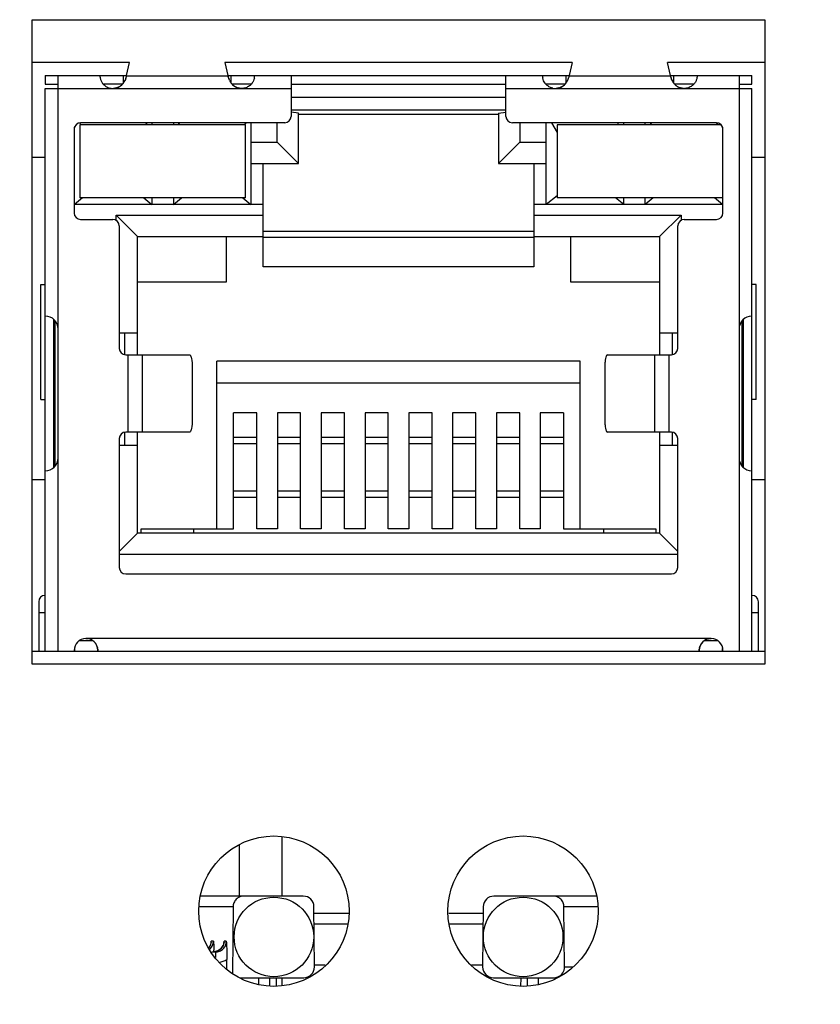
# Model space of a CAD drawing. Extents: x 879 to 1770, y -20 to 610.
# Tile 8 of 26: x 1255 to 1273, y 228 to 251. Entities that reach past the tile are written whole.
import ezdxf

# ---------------------------------------------------------------- set-up
doc = ezdxf.new("R2010")
doc.units = 0
doc.header["$LTSCALE"] = 2
doc.header["$MEASUREMENT"] = 0
doc.header["$PDMODE"] = 3
doc.layers.get('Defpoints').update_dxf_attribs({"linetype": 'CONTINUOUS'})
for name, color, linetype in [('145224712137DXF_CONTIN1144', 7, 'CONTINUOUS'), ('3347099401_HDXF_CONTIN1159', 7, 'CONTINUOUS'), ('3991138000_PDXF_CONTIN1142', 7, 'CONTINUOUS'), ('CHIP-GST5009DXF_CONTIN1161', 7, 'CONTINUOUS'), ('FORM', 7, 'CONTINUOUS'), ('LED1-5_DXF_CONTINUOUS_LINE', 7, 'CONTINUOUS'), ('MT-SDPL003_DXF_CONTINU1152', 7, 'CONTINUOUS'), ('PCB-GIGA_DXF_CONTINUOU1156', 7, 'CONTINUOUS'), ('PW-XRJM-4PORDXF_CONTIN1154', 7, 'CONTINUOUS'), ('RJM_1PORT___DXF_CONTIN1146', 7, 'CONTINUOUS'), ('RJM_1PORT__DDXF_CONTIN1147', 7, 'CONTINUOUS')]:
    doc.layers.add(name, color=color, linetype=linetype)
doc.styles.get("Standard").update_dxf_attribs({"font": 'txt.shx', "width": 0.75, "oblique": 15})
doc.dimstyles.get("Standard").update_dxf_attribs({"dimtxt": 0.18, "dimasz": 0.18, "dimexe": 0.18, "dimexo": 0.0625, "dimgap": 0.09, "dimtad": 0, "dimtih": 1, "dimtoh": 1, "dimdec": 4, "dimzin": 0, "dimdsep": 46, "dimtxsty": 'Standard', "dimcen": 0.09, "dimadec": 0, "dimazin": 0, "dimtfac": 1, "dimtdec": 4, "dimtofl": 0, "dimtmove": 0, "dimatfit": 3, "dimfxl": 0, "dimtolj": 1, "dimtzin": 0, "dimarcsym": 0})

# ---------------------------------------------------------------- blocks, each defined once
blk = doc.blocks.new('*D8')
at = {"layer": 'Defpoints', "color": 0}
for p in [(1340.568, 243.907), (1195.268, 242.107), (1340.568, 134.69)]:
    blk.add_point(p, dxfattribs=at)
at = {"layer": 'FORM', "color": 0, "lineweight": -2}
for p, q in [((1340.568, 243.107), (1340.568, 133.89)), ((1195.268, 241.307), (1195.268, 133.89)), ((1198.268, 134.69), (1337.568, 134.69))]:
    blk.add_line(p, q, dxfattribs=at)
at = {"layer": 'FORM', "color": 0}
for points in [[(1198.268, 135.19), (1198.268, 134.19), (1195.268, 134.69)], [(1337.568, 135.19), (1337.568, 134.19), (1340.568, 134.69)]]:
    blk.add_solid(points, dxfattribs=at)
at = {"layer": 'FORM', "color": 0, "insert": (1267.918, 136.99), "char_height": 3, "attachment_point": 5}
blk.add_mtext('\\A1;145.30', dxfattribs=at)

msp = doc.modelspace()

# ---------------------------------------------------------------- linework, layer by layer
at = {"layer": '145224712137DXF_CONTIN1144', "color": 7, "linetype": 'Continuous'}
for p, q in [((1260.768, 230.407), (1260.768, 231.79)), ((1259.768, 230.407), (1259.768, 231.6)), ((1260.768, 228.337), (1260.768, 228.507))]:
    msp.add_line(p, q, dxfattribs=at)
at = {"layer": '3347099401_HDXF_CONTIN1159', "color": 7, "linetype": 'Continuous'}
for p, q in [((1254.948, 247.607), (1255.248, 247.607)), ((1271.698, 247.607), (1271.998, 247.607))]:
    msp.add_line(p, q, dxfattribs=at)
at = {"layer": '3991138000_PDXF_CONTIN1142', "color": 7, "linetype": 'Continuous'}
for p, q in [((1254.948, 235.807), (1254.948, 250.807)), ((1254.948, 250.807), (1271.998, 250.807)), ((1271.998, 250.807), (1271.998, 235.807)), ((1257.215, 249.807), (1254.948, 249.807)), ((1267.515, 249.807), (1259.432, 249.807)), ((1271.998, 249.807), (1269.732, 249.807)), ((1271.998, 235.807), (1254.948, 235.807))]:
    msp.add_line(p, q, dxfattribs=at)
for centre in [(1260.573, 230.057), (1266.373, 230.057)]:
    msp.add_circle(centre, 1.75, dxfattribs=at)
at = {"layer": 'CHIP-GST5009DXF_CONTIN1161', "color": 7, "linetype": 'Continuous'}
for p, q in [((1254.948, 240.103), (1255.248, 240.103)), ((1271.698, 240.107), (1271.998, 240.107))]:
    msp.add_line(p, q, dxfattribs=at)
at = {"layer": 'LED1-5_DXF_CONTINUOUS_LINE', "color": 7, "linetype": 'Continuous'}
for p, q in [((1256.058, 248.357), (1256.058, 246.657)), ((1259.908, 248.357), (1256.058, 248.357)), ((1259.908, 246.657), (1259.908, 248.357)), ((1270.983, 248.357), (1267.163, 248.357)), ((1267.163, 248.357), (1267.163, 246.657)), ((1259.908, 246.657), (1256.058, 246.657)), ((1271.013, 246.657), (1267.163, 246.657))]:
    msp.add_line(p, q, dxfattribs=at)
at = {"layer": 'MT-SDPL003_DXF_CONTINU1152', "color": 7, "linetype": 'Continuous'}
for p, q in [((1261.254, 230.407), (1258.873, 230.407)), ((1268.075, 230.407), (1265.693, 230.407)), ((1259.623, 230.159), (1258.842, 230.159)), ((1259.623, 230.159), (1259.61, 228.603)), ((1261.516, 228.759), (1261.504, 230.159)), ((1265.443, 230.159), (1265.431, 228.759)), ((1268.102, 230.159), (1267.324, 230.159)), ((1267.336, 228.759), (1267.324, 230.159)), ((1261.505, 230.007), (1262.322, 230.007)), ((1264.644, 230.007), (1265.442, 230.007)), ((1262.277, 229.757), (1261.507, 229.757)), ((1265.44, 229.757), (1264.649, 229.757)), ((1259.091, 229.254), (1259.058, 229.206)), ((1259.112, 229.336), (1259.091, 229.254)), ((1259.112, 229.337), (1259.114, 229.355)), ((1259.166, 229.355), (1259.114, 229.355)), ((1259.411, 229.336), (1259.389, 229.254)), ((1259.411, 229.337), (1259.412, 229.355)), ((1259.465, 229.355), (1259.412, 229.355)), ((1259.124, 229.107), (1259.213, 229.107)), ((1259.213, 229.107), (1259.213, 228.975)), ((1259.476, 228.715), (1259.478, 228.933)), ((1261.516, 228.807), (1261.769, 228.807)), ((1265.168, 228.807), (1265.431, 228.807)), ((1267.336, 228.759), (1267.519, 228.759)), ((1259.795, 228.507), (1261.266, 228.507)), ((1260.223, 228.356), (1260.223, 228.507)), ((1260.473, 228.507), (1260.473, 228.321)), ((1260.623, 228.507), (1260.625, 228.307)), ((1265.681, 228.507), (1267.085, 228.507)), ((1266.322, 228.307), (1266.324, 228.507)), ((1266.473, 228.322), (1266.473, 228.507)), ((1266.723, 228.507), (1266.723, 228.361))]:
    msp.add_line(p, q, dxfattribs=at)
msp.add_lwpolyline([(1259.389, 229.254), (1259.34, 229.182), (1259.268, 229.131), (1259.183, 229.108)], dxfattribs=at)
for centre in [(1260.573, 229.457), (1266.373, 229.457)]:
    msp.add_circle(centre, 0.925, dxfattribs=at)
for centre, radius, start, end in [((1261.254, 230.157), 0.25, 0.5121, 90.0147), ((1265.693, 230.157), 0.25, 89.9853, 179.4879), ((1258.864, 229.358), 0.249, 321.931, 337.0731), ((1258.917, 229.357), 0.249, 314.6641, 359.4558), ((1258.865, 229.357), 0.249, 337.1365, 344.9037), ((1258.864, 229.357), 0.249, 344.8612, 359.4237), ((1259.163, 229.358), 0.25, 309.3006, 337.0517), ((1259.164, 229.357), 0.249, 337.1365, 344.9037), ((1259.163, 229.357), 0.249, 344.8612, 359.4237), ((1258.916, 229.358), 0.25, 311.5146, 314.7218), ((1254.129, 228.976), 5.051, 1.4861, 1.9337), ((1259.16, 229.364), 0.257, 281.6446, 285.9941), ((1259.161, 229.359), 0.251, 285.9654, 293.715), ((1259.161, 229.36), 0.253, 293.7396, 309.3118), ((1259.212, 229.361), 0.504, 279.8853, 301.8791), ((1261.266, 228.757), 0.25, 269.9849, 0.4882), ((1265.681, 228.757), 0.25, 179.5117, 270.0151), ((1267.086, 228.757), 0.25, 291.7653, 0.458), ((1267.085, 228.76), 0.253, 270.0681, 291.7419)]:
    msp.add_arc(centre, radius, start, end, dxfattribs=at)
for points, start_tangent, end_tangent in [([(1259.874, 230.407), (1259.78, 230.389), (1259.697, 230.334), (1259.642, 230.252), (1259.623, 230.159)], (-1, 0), (-0.008751, -0.999962)), ([(1267.324, 230.159), (1267.304, 230.254), (1267.249, 230.335), (1267.168, 230.388), (1267.073, 230.407)], (-0.008751, 0.999962), (-1, 0)), ([(1259.166, 229.355), (1259.172, 229.252), (1259.177, 229.146)], (0.065695, -0.99784), (0.033749, -0.99943)), ([(1259.213, 229.107), (1259.309, 229.126), (1259.391, 229.18), (1259.445, 229.26), (1259.465, 229.355)], (1, 0.000208), (0.008951, 0.99996)), ([(1259.465, 229.355), (1259.471, 229.252), (1259.476, 229.146), (1259.478, 229.038), (1259.478, 228.933)], (0.065695, -0.99784), (-0.008755, -0.999962))]:
    msp.add_spline(points, degree=3, dxfattribs=dict(at, start_tangent=start_tangent, end_tangent=end_tangent))
at = {"layer": 'PCB-GIGA_DXF_CONTINUOU1156', "color": 7, "linetype": 'Continuous'}
for p, q in [((1254.948, 236.107), (1255.248, 236.107)), ((1255.923, 236.107), (1256.473, 236.107)), ((1270.473, 236.107), (1271.023, 236.107)), ((1271.698, 236.107), (1271.998, 236.107))]:
    msp.add_line(p, q, dxfattribs=at)
at = {"layer": 'PW-XRJM-4PORDXF_CONTIN1154', "color": 7, "linetype": 'Continuous'}
for p, q in [((1258.698, 238.957), (1258.698, 238.857)), ((1268.248, 238.857), (1268.248, 238.957))]:
    msp.add_line(p, q, dxfattribs=at)
at = {"layer": 'RJM_1PORT___DXF_CONTIN1146', "color": 6, "linetype": 'Continuous'}
for p, q in [((1257.142, 249.505), (1257.215, 249.807)), ((1259.432, 249.807), (1259.504, 249.505)), ((1267.515, 249.807), (1267.442, 249.505)), ((1269.804, 249.505), (1269.732, 249.807)), ((1255.248, 249.507), (1255.248, 249.307)), ((1255.248, 249.507), (1257.142, 249.507)), ((1255.548, 236.107), (1255.548, 249.507)), ((1256.523, 249.503), (1256.523, 249.506)), ((1256.523, 249.503), (1256.523, 249.499)), ((1256.524, 249.49), (1256.523, 249.498)), ((1257.073, 249.337), (1257.073, 249.507)), ((1259.508, 249.493), (1257.139, 249.493)), ((1259.504, 249.507), (1267.442, 249.507)), ((1259.573, 249.507), (1259.573, 249.338)), ((1260.123, 249.507), (1260.123, 249.503)), ((1260.973, 249.507), (1260.973, 248.557)), ((1265.973, 248.557), (1265.973, 249.507)), ((1266.823, 249.503), (1266.823, 249.507)), ((1266.823, 249.507), (1266.823, 249.507)), ((1266.823, 249.503), (1266.823, 249.498)), ((1267.373, 249.337), (1267.373, 249.507)), ((1269.808, 249.493), (1267.439, 249.493)), ((1269.804, 249.507), (1271.698, 249.507)), ((1269.873, 249.507), (1269.873, 249.338)), ((1270.423, 249.507), (1270.423, 249.503)), ((1271.398, 249.507), (1271.398, 236.107)), ((1271.698, 249.307), (1271.698, 249.507)), ((1255.248, 249.307), (1255.548, 249.307)), ((1255.248, 236.107), (1255.248, 249.207)), ((1255.248, 249.207), (1256.824, 249.207)), ((1256.824, 249.207), (1259.822, 249.207)), ((1259.823, 249.207), (1260.973, 249.207)), ((1260.973, 249.307), (1265.973, 249.307)), ((1265.973, 249.207), (1267.124, 249.207)), ((1267.124, 249.207), (1270.122, 249.207)), ((1270.123, 249.207), (1271.698, 249.207)), ((1271.398, 249.307), (1271.698, 249.307)), ((1271.698, 236.107), (1271.698, 249.207)), ((1255.923, 248.257), (1255.923, 246.307)), ((1260.823, 248.407), (1256.073, 248.407)), ((1270.873, 248.407), (1266.123, 248.407)), ((1271.023, 246.307), (1271.023, 248.257)), ((1256.073, 246.157), (1256.823, 246.157)), ((1270.123, 246.157), (1270.873, 246.157)), ((1256.973, 246.007), (1256.973, 243.157)), ((1269.973, 243.157), (1269.973, 246.007)), ((1260.323, 245.887), (1266.623, 245.887)), ((1266.623, 245.737), (1260.323, 245.737)), ((1255.148, 241.967), (1255.148, 244.647)), ((1255.148, 244.647), (1255.248, 244.647)), ((1271.798, 244.647), (1271.698, 244.647)), ((1271.798, 241.967), (1271.798, 244.647)), ((1255.448, 240.387), (1255.448, 243.831)), ((1255.474, 243.803), (1255.474, 240.41)), ((1271.473, 240.41), (1271.473, 243.804)), ((1271.498, 243.827), (1271.498, 240.383)), ((1257.123, 243.007), (1258.613, 243.007)), ((1257.173, 243.007), (1257.173, 241.207)), ((1257.516, 241.207), (1257.516, 243.007)), ((1268.333, 243.007), (1269.823, 243.007)), ((1269.43, 243.007), (1269.43, 241.207)), ((1269.773, 241.207), (1269.773, 243.007)), ((1258.673, 242.707), (1258.673, 241.507)), ((1268.273, 242.707), (1268.273, 241.507)), ((1255.148, 241.967), (1255.248, 241.967)), ((1271.798, 241.967), (1271.698, 241.967)), ((1258.613, 241.207), (1257.123, 241.207)), ((1269.823, 241.207), (1268.333, 241.207)), ((1256.973, 241.057), (1256.973, 238.057)), ((1259.633, 241.087), (1260.173, 241.087)), ((1260.173, 240.937), (1259.633, 240.937)), ((1260.653, 241.087), (1261.193, 241.087)), ((1261.193, 240.937), (1260.653, 240.937)), ((1261.673, 241.087), (1262.213, 241.087)), ((1262.213, 240.937), (1261.673, 240.937)), ((1262.693, 241.087), (1263.233, 241.087)), ((1263.233, 240.937), (1262.693, 240.937)), ((1263.713, 241.087), (1264.253, 241.087)), ((1264.253, 240.937), (1263.713, 240.937)), ((1264.733, 241.087), (1265.273, 241.087)), ((1265.273, 240.937), (1264.733, 240.937)), ((1265.753, 241.087), (1266.293, 241.087)), ((1266.293, 240.937), (1265.753, 240.937)), ((1266.773, 241.087), (1267.313, 241.087)), ((1267.313, 240.937), (1266.773, 240.937)), ((1269.973, 238.057), (1269.973, 241.057)), ((1259.633, 239.837), (1260.173, 239.837)), ((1260.653, 239.837), (1261.193, 239.837)), ((1261.673, 239.837), (1262.213, 239.837)), ((1262.693, 239.837), (1263.233, 239.837)), ((1263.713, 239.837), (1264.253, 239.837)), ((1264.733, 239.837), (1265.273, 239.837)), ((1265.753, 239.837), (1266.293, 239.837)), ((1266.773, 239.837), (1267.313, 239.837)), ((1260.173, 239.687), (1259.633, 239.687)), ((1261.193, 239.687), (1260.653, 239.687)), ((1262.213, 239.687), (1261.673, 239.687)), ((1263.233, 239.687), (1262.693, 239.687)), ((1264.253, 239.687), (1263.713, 239.687)), ((1265.273, 239.687), (1264.733, 239.687)), ((1266.293, 239.687), (1265.753, 239.687)), ((1267.313, 239.687), (1266.773, 239.687)), ((1257.123, 237.907), (1269.823, 237.907)), ((1255.098, 237.257), (1255.098, 236.107)), ((1271.848, 236.107), (1271.848, 237.257)), ((1255.098, 237.007), (1255.248, 237.007)), ((1271.698, 237.007), (1271.848, 237.007)), ((1270.753, 236.407), (1256.193, 236.407)), ((1255.248, 236.107), (1255.923, 236.107)), ((1255.923, 236.127), (1255.923, 236.107)), ((1256.473, 236.107), (1256.473, 236.127)), ((1256.473, 236.107), (1270.473, 236.107)), ((1270.473, 236.124), (1270.473, 236.107)), ((1271.023, 236.107), (1271.023, 236.127)), ((1271.023, 236.107), (1271.698, 236.107))]:
    msp.add_line(p, q, dxfattribs=at)
at = {"layer": 'RJM_1PORT___DXF_CONTIN1146', "color": 2, "linetype": 'Continuous'}
for p, q in [((1259.518, 249.455), (1259.508, 249.493)), ((1269.818, 249.455), (1269.808, 249.493)), ((1256.824, 249.207), (1256.824, 249.207)), ((1259.823, 249.207), (1259.822, 249.207)), ((1267.124, 249.207), (1267.124, 249.207)), ((1270.122, 249.207), (1270.123, 249.207))]:
    msp.add_line(p, q, dxfattribs=at)
at = {"layer": 'RJM_1PORT___DXF_CONTIN1146', "color": 6, "linetype": 'Continuous'}
for centre, radius, start, end in [((1256.446, 249.506), 0.0771, 359.9884, 0.6697), ((1256.737, 249.504), 0.214, 181.3737, 181.6785), ((1256.832, 249.509), 0.309, 183.6358, 187.2577), ((1256.828, 249.509), 0.304, 187.2218, 191.9945), ((1256.83, 249.51), 0.307, 192.0595, 197.5954), ((1256.835, 249.511), 0.312, 197.5309, 203.4699), ((1256.813, 249.501), 0.288, 203.4411, 210.3185), ((1259.815, 249.509), 0.309, 347.8582, 356.3516), ((1259.971, 249.503), 0.153, 358.6989, 359.9512), ((1259.915, 249.504), 0.209, 358.4186, 358.752), ((1259.888, 249.505), 0.236, 356.3654, 358.3816), ((1267.034, 249.504), 0.211, 181.6915, 182.4021), ((1267.072, 249.506), 0.248, 182.4267, 183.626), ((1267.13, 249.509), 0.307, 183.6211, 192.0237), ((1270.247, 249.503), 0.176, 358.3287, 359.924), ((1270.196, 249.505), 0.228, 356.3013, 358.3145), ((1256.824, 249.51), 0.303, 251.3928, 269.9898), ((1267.128, 249.511), 0.306, 214.7534, 216.5198), ((1267.123, 249.508), 0.301, 259.2573, 270.0236), ((1260.823, 248.557), 0.15, 270, 360), ((1266.123, 248.557), 0.15, 180, 270), ((1256.073, 248.257), 0.15, 90, 180), ((1270.873, 248.257), 0.15, 360, 90), ((1256.073, 246.307), 0.15, 180, 270), ((1256.823, 246.007), 0.15, 0, 90), ((1270.123, 246.007), 0.15, 90, 180), ((1270.873, 246.307), 0.15, 270, 360), ((1255.248, 243.607), 0.3, 0, 90), ((1271.698, 243.607), 0.3, 90, 180), ((1257.123, 243.157), 0.15, 180, 270), ((1269.823, 243.157), 0.15, 270, 0), ((1257.123, 241.057), 0.15, 90, 180), ((1269.823, 241.057), 0.15, 360, 90), ((1255.248, 240.607), 0.3, 270, 0), ((1271.698, 240.607), 0.3, 180, 270), ((1257.123, 238.057), 0.15, 180, 270), ((1269.823, 238.057), 0.15, 270, 0), ((1255.248, 237.257), 0.15, 90, 180), ((1271.698, 237.257), 0.15, 360, 90), ((1256.203, 236.127), 0.28, 92.0467, 180), ((1270.743, 236.127), 0.28, 360, 87.9533), ((1256.193, 236.127), 0.28, 359.4164, 0), ((1270.753, 236.127), 0.28, 180, 180.5817)]:
    msp.add_arc(centre, radius, start, end, dxfattribs=at)
at = {"layer": 'RJM_1PORT___DXF_CONTIN1146', "color": 2, "linetype": 'Continuous'}
for centre, radius, start, end in [((1256.799, 249.535), 0.338, 322.8628, 331.2518), ((1256.804, 249.532), 0.333, 322.7754, 331.2998), ((1256.786, 249.543), 0.354, 331.1935, 335.036), ((1256.809, 249.529), 0.327, 331.3088, 335.4636), ((1256.294, 249.717), 0.876, 341.3986, 342.3967), ((1256.683, 249.581), 0.464, 341.9371, 343.821), ((1260.427, 249.739), 0.952, 197.3678, 198.3207), ((1259.967, 249.582), 0.467, 195.8341, 197.7784), ((1259.865, 249.545), 0.358, 204.193, 208.0946), ((1259.838, 249.53), 0.328, 203.7324, 207.9921), ((1259.849, 249.536), 0.34, 208.0404, 215.8442), ((1259.844, 249.533), 0.334, 208.0049, 215.9488), ((1267.099, 249.535), 0.338, 322.9032, 331.2792), ((1267.104, 249.532), 0.333, 322.8159, 331.3275), ((1267.086, 249.543), 0.354, 331.221, 335.0574), ((1267.109, 249.529), 0.327, 331.3364, 335.4845), ((1266.593, 249.717), 0.877, 341.4087, 342.4049), ((1266.982, 249.581), 0.464, 341.9468, 343.8274), ((1270.727, 249.739), 0.953, 197.3604, 198.3112), ((1270.267, 249.582), 0.467, 195.8292, 197.7692), ((1270.165, 249.545), 0.358, 204.1739, 208.0689), ((1270.138, 249.53), 0.328, 203.714, 207.9663), ((1270.149, 249.536), 0.34, 208.0148, 215.8067), ((1270.144, 249.533), 0.334, 207.979, 215.911), ((1256.821, 249.543), 0.336, 270.5346, 273.2058), ((1256.824, 249.506), 0.299, 270.0017, 272.9359), ((1256.824, 249.507), 0.3, 272.9305, 288.5219), ((1256.829, 249.499), 0.291, 285.6465, 288.0182), ((1256.824, 249.509), 0.302, 288.518, 296.1255), ((1256.822, 249.513), 0.307, 296.1487, 306.0689), ((1256.819, 249.518), 0.312, 301.8273, 311.3494), ((1256.819, 249.516), 0.31, 306.071, 308.8211), ((1256.812, 249.524), 0.321, 308.856, 317.7644), ((1256.815, 249.522), 0.318, 311.3705, 317.7443), ((1256.808, 249.529), 0.328, 317.7363, 322.8601), ((1256.805, 249.531), 0.331, 317.7336, 321.3103), ((1256.803, 249.533), 0.334, 321.3062, 322.7827), ((1259.846, 249.534), 0.337, 215.9382, 217.6388), ((1259.84, 249.529), 0.329, 215.8443, 221.6891), ((1259.844, 249.533), 0.334, 217.6325, 221.6782), ((1259.835, 249.525), 0.322, 221.6489, 230.1873), ((1259.832, 249.522), 0.318, 221.6852, 227.9176), ((1259.828, 249.518), 0.313, 227.9384, 230.3961), ((1259.828, 249.519), 0.313, 230.3931, 237.6089), ((1259.828, 249.516), 0.311, 230.2222, 232.9043), ((1259.825, 249.513), 0.307, 232.9059, 237.5555), ((1259.825, 249.514), 0.307, 237.6018, 243.8078), ((1259.823, 249.509), 0.302, 243.8417, 250.6142), ((1259.823, 249.508), 0.301, 250.6153, 251.4275), ((1259.818, 249.499), 0.291, 251.4473, 254.4707), ((1259.822, 249.507), 0.3, 251.4268, 267.0627), ((1259.827, 249.549), 0.342, 266.718, 269.3399), ((1259.822, 249.506), 0.299, 267.0641, 269.9983), ((1267.121, 249.543), 0.336, 270.6431, 273.2172), ((1267.124, 249.506), 0.299, 270.0017, 272.9359), ((1267.124, 249.507), 0.3, 272.9303, 288.613), ((1267.128, 249.499), 0.291, 285.6433, 288.1061), ((1267.124, 249.509), 0.302, 288.609, 296.2044), ((1267.122, 249.513), 0.307, 296.2276, 306.1335), ((1267.119, 249.518), 0.312, 301.8984, 311.4072), ((1267.119, 249.516), 0.31, 306.1355, 308.8819), ((1267.112, 249.524), 0.321, 308.9166, 317.8093), ((1267.115, 249.522), 0.318, 311.4283, 317.7895), ((1267.108, 249.529), 0.328, 317.7816, 322.9005), ((1267.105, 249.531), 0.331, 317.7786, 321.3512), ((1267.103, 249.533), 0.334, 321.3471, 322.8231), ((1270.146, 249.534), 0.337, 215.9005, 217.5994), ((1270.14, 249.529), 0.329, 215.8068, 221.643), ((1270.144, 249.533), 0.334, 217.5931, 221.6324), ((1270.135, 249.525), 0.322, 221.6033, 230.1278), ((1270.132, 249.522), 0.318, 221.6391, 227.8605), ((1270.128, 249.518), 0.313, 227.8812, 230.336), ((1270.128, 249.516), 0.311, 230.1626, 232.841), ((1270.129, 249.519), 0.313, 230.333, 237.5377), ((1270.125, 249.513), 0.307, 232.8425, 237.4838), ((1270.125, 249.514), 0.307, 237.5307, 243.7277), ((1270.123, 249.509), 0.302, 243.7615, 250.5248), ((1270.123, 249.508), 0.301, 250.5259, 251.3398), ((1270.118, 249.499), 0.291, 251.3599, 254.4738), ((1270.122, 249.507), 0.3, 251.3391, 267.0628), ((1270.127, 249.549), 0.342, 266.7048, 269.2311), ((1270.122, 249.506), 0.299, 267.0641, 269.9983), ((1256.193, 236.127), 0.28, 0, 90), ((1256.188, 236.112), 0.296, 78.6703, 79.4507), ((1256.188, 236.109), 0.299, 76.729, 78.6744), ((1256.19, 236.117), 0.29, 68.4794, 76.7611), ((1256.193, 236.126), 0.281, 65.759, 68.4481), ((1256.194, 236.127), 0.28, 59.6815, 65.7603), ((1256.196, 236.13), 0.276, 52.917, 59.6897), ((1256.197, 236.132), 0.274, 50.0237, 52.8992), ((1256.193, 236.128), 0.28, 42.5805, 50.0098), ((1256.189, 236.124), 0.285, 34.9168, 42.5873), ((1256.197, 236.129), 0.276, 26.1664, 34.9518), ((1270.753, 236.127), 0.28, 90, 180), ((1270.75, 236.129), 0.276, 144.4776, 154.5526), ((1270.756, 236.125), 0.284, 138.8058, 144.5194), ((1270.756, 236.125), 0.283, 129.503, 138.8135), ((1270.754, 236.127), 0.281, 127.1337, 129.4948), ((1270.753, 236.128), 0.279, 122.88, 127.1345), ((1256.21, 236.136), 0.261, 20.5001, 26.1393), ((1256.067, 236.096), 0.41, 10.4842, 12.9221), ((1270.874, 236.097), 0.404, 166.9406, 169.3758), ((1270.737, 236.136), 0.261, 154.5894, 158.7544)]:
    msp.add_arc(centre, radius, start, end, dxfattribs=at)
at = {"layer": 'RJM_1PORT___DXF_CONTIN1146', "color": 6, "linetype": 'Continuous'}
for points, start_tangent, end_tangent in [([(1256.564, 249.356), (1256.585, 249.325), (1256.612, 249.294), (1256.645, 249.266), (1256.684, 249.241), (1256.727, 249.223)], (0.505696, -0.862712), (0.947841, -0.318744)), ([(1257.142, 249.505), (1257.141, 249.501), (1257.141, 249.497), (1257.139, 249.493)], (-0.233849, -0.972273), (-0.271244, -0.962511)), ([(1259.508, 249.493), (1259.506, 249.497), (1259.506, 249.501), (1259.504, 249.505)], (-0.271244, 0.962511), (-0.233849, 0.972273)), ([(1260.117, 249.445), (1260.097, 249.384), (1260.064, 249.329)], (-0.210127, -0.977674), (-0.595539, -0.803326)), ([(1266.877, 249.337), (1266.849, 249.385), (1266.83, 249.445)], (-0.570035, 0.82162), (-0.207896, 0.978151)), ([(1267.442, 249.505), (1267.441, 249.501), (1267.441, 249.497), (1267.439, 249.493)], (-0.233849, -0.972273), (-0.271244, -0.962511)), ([(1269.808, 249.493), (1269.806, 249.497), (1269.806, 249.501), (1269.804, 249.505)], (-0.271242, 0.962511), (-0.233849, 0.972273)), ([(1270.382, 249.355), (1270.361, 249.324), (1270.334, 249.294), (1270.301, 249.265), (1270.262, 249.241), (1270.219, 249.223)], (-0.506958, -0.861971), (-0.94824, -0.317556)), ([(1270.417, 249.446), (1270.409, 249.417), (1270.398, 249.386), (1270.382, 249.355)], (-0.207165, -0.978306), (-0.506958, -0.861971)), ([(1270.423, 249.49), (1270.421, 249.47), (1270.417, 249.446)], (-0.063195, -0.998001), (-0.207165, -0.978306)), ([(1259.919, 249.223), (1259.826, 249.207)], (-0.946717, -0.322068), (-1, -0.000001)), ([(1260.064, 249.329), (1260.06, 249.323), (1260.001, 249.265), (1259.919, 249.223)], (-0.595539, -0.803326), (-0.946717, -0.322068)), ([(1267.067, 249.212), (1267.007, 249.231), (1266.945, 249.266), (1266.888, 249.321), (1266.882, 249.329)], (-0.982353, 0.187037), (-0.59509, 0.803659)), ([(1270.219, 249.223), (1270.173, 249.211), (1270.126, 249.207)], (-0.94824, -0.317556), (-1, 0)), ([(1258.613, 243.007), (1258.632, 242.992), (1258.649, 242.95), (1258.662, 242.883), (1258.67, 242.799), (1258.673, 242.707)], (1, 0), (0, -1)), ([(1268.333, 243.007), (1268.315, 242.992), (1268.298, 242.95), (1268.285, 242.883), (1268.276, 242.799), (1268.273, 242.707)], (-1, 0), (0, -1)), ([(1258.673, 241.507), (1258.67, 241.414), (1258.662, 241.331), (1258.648, 241.264), (1258.632, 241.221), (1258.613, 241.207)], (0, -1), (-1, 0)), ([(1268.273, 241.507), (1268.276, 241.414), (1268.285, 241.331), (1268.298, 241.264), (1268.315, 241.221), (1268.333, 241.207)], (0, -1), (1, 0))]:
    msp.add_spline(points, degree=3, dxfattribs=dict(at, start_tangent=start_tangent, end_tangent=end_tangent))
at = {"layer": 'RJM_1PORT___DXF_CONTIN1146', "color": 2, "linetype": 'Continuous'}
for points, start_tangent, end_tangent in [([(1257.124, 249.437), (1257.106, 249.393)], (-0.319865, -0.947463), (-0.415434, -0.909624)), ([(1257.124, 249.437), (1257.108, 249.398), (1257.107, 249.393)], (-0.310286, -0.950643), (-0.42215, -0.906526)), ([(1257.139, 249.493), (1257.129, 249.453), (1257.128, 249.452)], (-0.254782, -0.966998), (-0.278864, -0.960331)), ([(1257.139, 249.493), (1257.128, 249.452)], (-0.183896, -0.982946), (-0.302417, -0.953176)), ([(1259.518, 249.455), (1259.508, 249.493)], (-0.29842, 0.954435), (-0.184471, 0.982838)), ([(1259.538, 249.398), (1259.536, 249.403), (1259.522, 249.439)], (-0.409948, 0.912109), (-0.305583, 0.952165)), ([(1259.538, 249.398), (1259.522, 249.439)], (-0.402726, 0.915321), (-0.315259, 0.949006)), ([(1267.424, 249.438), (1267.407, 249.394)], (-0.319696, -0.94752), (-0.415102, -0.909775)), ([(1267.424, 249.437), (1267.409, 249.398), (1267.407, 249.394)], (-0.310125, -0.950696), (-0.421811, -0.906684)), ([(1267.439, 249.493), (1267.429, 249.453), (1267.428, 249.452)], (-0.254821, -0.966988), (-0.278758, -0.960361)), ([(1267.439, 249.493), (1267.428, 249.452)], (-0.184035, -0.98292), (-0.302281, -0.953219)), ([(1269.818, 249.455), (1269.808, 249.493)], (-0.298296, 0.954473), (-0.184616, 0.982811)), ([(1269.838, 249.398), (1269.822, 249.44)], (-0.402432, 0.91545), (-0.315099, 0.949059)), ([(1269.838, 249.398), (1269.836, 249.403), (1269.822, 249.439)], (-0.409644, 0.912245), (-0.305431, 0.952214)), ([(1256.907, 249.219), (1256.84, 249.208)], (-0.962919, -0.269791), (-0.998431, -0.055987)), ([(1256.983, 249.252), (1256.918, 249.222)], (-0.849183, -0.528099), (-0.950929, -0.309408)), ([(1259.725, 249.223), (1259.661, 249.254)], (-0.947979, 0.318331), (-0.843943, 0.536433)), ([(1259.807, 249.208), (1259.74, 249.219)], (-0.998356, 0.057323), (-0.963451, 0.267886)), ([(1267.207, 249.219), (1267.14, 249.208)], (-0.962932, -0.269745), (-0.998421, -0.056182)), ([(1267.284, 249.253), (1267.219, 249.222)], (-0.848524, -0.529156), (-0.950451, -0.310874)), ([(1270.025, 249.223), (1269.96, 249.254)], (-0.94749, 0.319786), (-0.843272, 0.537488)), ([(1270.107, 249.208), (1270.04, 249.219)], (-0.998343, 0.057548), (-0.963463, 0.267843)), ([(1256.193, 236.407), (1256.243, 236.403)], (0.999651, 0.026423), (0.983105, -0.183042)), ([(1270.602, 236.363), (1270.662, 236.392)], (0.839833, 0.542845), (0.94751, 0.319727)), ([(1270.662, 236.392), (1270.753, 236.407)], (0.94751, 0.319727), (0.99976, 0.021889)), ([(1256.455, 236.227), (1256.467, 236.187)], (0.350483, -0.936569), (0.224293, -0.974522)), ([(1256.47, 236.17), (1256.473, 236.127)], (0.18156, -0.98338), (-0.078506, -0.996914)), ([(1270.473, 236.127), (1270.477, 236.172)], (-0.074892, 0.997192), (0.184362, 0.982858)), ([(1270.48, 236.189), (1270.493, 236.23)], (0.226987, 0.973898), (0.362375, 0.932032))]:
    msp.add_spline(points, degree=3, dxfattribs=dict(at, start_tangent=start_tangent, end_tangent=end_tangent))
at = {"layer": 'RJM_1PORT__DDXF_CONTIN1147', "color": 7, "linetype": 'Continuous'}
for p, q in [((1257.046, 249.307), (1256.601, 249.307)), ((1260.044, 249.307), (1259.6, 249.307)), ((1267.346, 249.307), (1266.903, 249.307)), ((1270.346, 249.307), (1269.9, 249.307)), ((1260.973, 249.007), (1265.973, 249.007)), ((1260.973, 248.707), (1265.973, 248.707)), ((1261.148, 248.632), (1260.973, 248.658)), ((1261.148, 247.457), (1261.148, 248.632)), ((1261.148, 248.607), (1265.798, 248.607)), ((1265.798, 248.632), (1265.973, 248.658)), ((1265.798, 248.632), (1265.798, 247.457)), ((1255.933, 246.507), (1255.933, 248.308)), ((1256.08, 248.357), (1256.053, 248.403)), ((1257.616, 248.407), (1257.586, 248.357)), ((1257.733, 248.407), (1257.733, 248.357)), ((1258.233, 248.407), (1258.233, 248.357)), ((1258.38, 248.357), (1258.351, 248.407)), ((1259.916, 248.407), (1259.886, 248.357)), ((1260.033, 248.407), (1260.033, 246.507)), ((1260.648, 247.957), (1260.648, 248.407)), ((1266.298, 248.407), (1266.298, 247.957)), ((1266.913, 246.507), (1266.913, 248.407)), ((1267.031, 248.407), (1267.163, 248.182)), ((1268.566, 248.357), (1268.596, 248.407)), ((1268.713, 248.357), (1268.713, 248.407)), ((1269.213, 248.357), (1269.213, 248.407)), ((1269.331, 248.407), (1269.36, 248.357)), ((1270.893, 248.403), (1270.866, 248.357)), ((1271.013, 248.307), (1271.013, 246.507)), ((1260.033, 247.957), (1260.648, 247.957)), ((1261.148, 247.457), (1260.648, 247.957)), ((1265.798, 247.457), (1266.298, 247.957)), ((1266.298, 247.957), (1266.913, 247.957)), ((1260.033, 247.457), (1261.148, 247.457)), ((1260.323, 245.057), (1260.323, 247.457)), ((1265.798, 247.457), (1266.913, 247.457)), ((1266.623, 247.457), (1266.623, 245.057)), ((1256.121, 246.657), (1255.933, 246.507)), ((1257.546, 246.657), (1257.733, 246.507)), ((1257.733, 246.657), (1257.733, 246.507)), ((1258.233, 246.657), (1258.233, 246.507)), ((1258.233, 246.507), (1258.421, 246.657)), ((1259.846, 246.657), (1260.033, 246.507)), ((1267.163, 246.707), (1266.913, 246.507)), ((1268.713, 246.507), (1268.526, 246.657)), ((1268.713, 246.507), (1268.713, 246.657)), ((1269.213, 246.507), (1269.213, 246.657)), ((1269.401, 246.657), (1269.213, 246.507)), ((1271.013, 246.507), (1270.826, 246.657)), ((1260.323, 246.507), (1255.933, 246.507)), ((1271.013, 246.507), (1266.623, 246.507)), ((1256.898, 246.134), (1256.898, 246.257)), ((1257.398, 245.757), (1256.898, 246.257)), ((1256.898, 246.257), (1260.323, 246.257)), ((1266.623, 246.257), (1270.048, 246.257)), ((1269.548, 245.757), (1270.048, 246.257)), ((1270.048, 246.257), (1270.048, 246.134)), ((1257.398, 243.007), (1257.398, 245.757)), ((1257.398, 245.757), (1260.323, 245.757)), ((1259.473, 244.707), (1259.473, 245.757)), ((1266.623, 245.757), (1269.548, 245.757)), ((1267.473, 245.757), (1267.473, 244.707)), ((1269.548, 245.757), (1269.548, 243.007)), ((1266.623, 245.057), (1260.323, 245.057)), ((1257.398, 244.707), (1259.473, 244.707)), ((1267.473, 244.707), (1269.548, 244.707)), ((1257.398, 243.507), (1256.973, 243.507)), ((1257.098, 243.507), (1257.098, 243.012)), ((1269.973, 243.507), (1269.548, 243.507)), ((1269.848, 243.012), (1269.848, 243.507)), ((1267.703, 242.857), (1259.243, 242.857)), ((1259.243, 238.957), (1259.243, 242.857)), ((1267.703, 238.957), (1267.703, 242.857)), ((1259.243, 242.357), (1267.703, 242.357)), ((1260.173, 241.657), (1259.633, 241.657)), ((1259.633, 238.957), (1259.633, 241.657)), ((1260.173, 238.957), (1260.173, 241.657)), ((1261.193, 241.657), (1260.653, 241.657)), ((1260.653, 241.657), (1260.653, 238.957)), ((1261.193, 238.957), (1261.193, 241.657)), ((1262.213, 241.657), (1261.673, 241.657)), ((1261.673, 241.657), (1261.673, 238.957)), ((1262.213, 238.957), (1262.213, 241.657)), ((1263.233, 241.657), (1262.693, 241.657)), ((1262.693, 241.657), (1262.693, 238.957)), ((1263.233, 238.957), (1263.233, 241.657)), ((1264.253, 241.657), (1263.713, 241.657)), ((1263.713, 241.657), (1263.713, 238.957)), ((1264.253, 238.957), (1264.253, 241.657)), ((1265.273, 241.657), (1264.733, 241.657)), ((1264.733, 241.657), (1264.733, 238.957)), ((1265.273, 238.957), (1265.273, 241.657)), ((1266.293, 241.657), (1265.753, 241.657)), ((1265.753, 241.657), (1265.753, 238.957)), ((1266.293, 238.957), (1266.293, 241.657)), ((1267.313, 241.657), (1266.773, 241.657)), ((1266.773, 241.657), (1266.773, 238.957)), ((1267.313, 241.657), (1267.313, 238.957)), ((1257.098, 241.202), (1257.098, 240.907)), ((1257.398, 238.857), (1257.398, 241.207)), ((1269.548, 241.207), (1269.548, 238.857)), ((1269.848, 240.907), (1269.848, 241.202)), ((1256.973, 240.907), (1257.398, 240.907)), ((1269.548, 240.907), (1269.973, 240.907)), ((1257.398, 238.857), (1256.973, 238.432)), ((1269.548, 238.857), (1257.398, 238.857)), ((1257.483, 238.857), (1257.483, 238.957)), ((1257.483, 238.957), (1259.633, 238.957)), ((1260.653, 238.957), (1260.173, 238.957)), ((1261.673, 238.957), (1261.193, 238.957)), ((1262.693, 238.957), (1262.213, 238.957)), ((1263.713, 238.957), (1263.233, 238.957)), ((1264.733, 238.957), (1264.253, 238.957)), ((1265.753, 238.957), (1265.273, 238.957)), ((1266.773, 238.957), (1266.293, 238.957)), ((1267.313, 238.957), (1269.463, 238.957)), ((1269.463, 238.957), (1269.463, 238.857)), ((1269.548, 238.857), (1269.973, 238.432)), ((1269.973, 238.357), (1256.973, 238.357)), ((1256.047, 236.357), (1256.351, 236.357)), ((1270.598, 236.357), (1270.9, 236.357)), ((1255.93, 236.169), (1255.934, 236.107)), ((1271.012, 236.107), (1271.017, 236.169))]:
    msp.add_line(p, q, dxfattribs=at)

# ---------------------------------------------------------------- dimensions: what is measured, and where the dimension line sits
at = {"layer": 'FORM', "color": 2}
dim = msp.add_linear_dim(base=(1340.568, 134.69), p1=(1195.268, 242.107), p2=(1340.568, 243.907), dimstyle='Standard', override={"dimtxt": 3, "dimasz": 3, "dimexe": 0.8, "dimexo": 0.8, "dimgap": 0.8, "dimtad": 1, "dimtih": 0, "dimtoh": 0, "dimdec": 2, "dimcen": -0.8, "dimtix": 1, "dimtofl": 1}, dxfattribs=at)
dim.commit()
dim.dimension.update_dxf_attribs({"geometry": '*D8', "text_midpoint": (1267.918, 136.99)})

doc.saveas('drawing.dxf')
